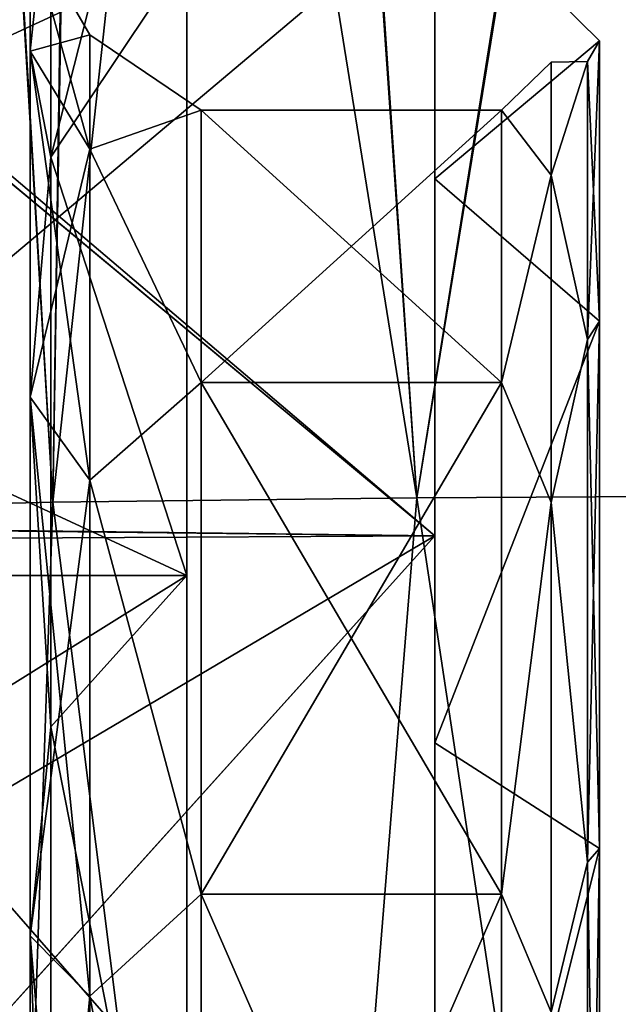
# Model space of a CAD drawing. Header units: millimetres. Extents: x -36 to 82, y -89 to 17.
# Tile 62 of 79: x -14.37 to -11.95, y 5.5 to 9.48. Entities that reach past the tile are written whole.
import ezdxf

# ---------------------------------------------------------------- set-up
doc = ezdxf.new("R2010")
doc.units = ezdxf.units.MM
doc.header["$LTSCALE"] = 65.185185
for name, color, linetype in [('129', 7, 'CONTINUOUS'), ('130', 7, 'CONTINUOUS'), ('131', 7, 'CONTINUOUS'), ('132', 7, 'CONTINUOUS'), ('135', 7, 'CONTINUOUS'), ('136', 7, 'CONTINUOUS'), ('150', 7, 'CONTINUOUS'), ('151', 7, 'CONTINUOUS'), ('152', 7, 'CONTINUOUS'), ('153', 7, 'CONTINUOUS'), ('156', 7, 'CONTINUOUS'), ('157', 7, 'CONTINUOUS'), ('25', 7, 'CONTINUOUS'), ('26', 7, 'CONTINUOUS'), ('28', 7, 'CONTINUOUS'), ('29', 7, 'CONTINUOUS'), ('39', 7, 'CONTINUOUS'), ('41', 7, 'CONTINUOUS'), ('65', 7, 'CONTINUOUS'), ('67', 7, 'CONTINUOUS')]:
    doc.layers.add(name, color=color, linetype=linetype)

msp = doc.modelspace()

# ---------------------------------------------------------------- linework, layer by layer
at = {"layer": '129', "color": 7, "linetype": 'CONTINUOUS', "true_color": 0xe6e6e6}
for points in [[(-13.636, 9.1095, 78.1062), (-13.636, 8.0107, 81.125), (-12.4247, 8.0108, 81.1248), (-13.636, 9.1095, 78.1062)], [(-13.636, 9.1095, 74.8938), (-13.636, 9.1095, 78.1062), (-12.4247, 9.1095, 78.1061), (-13.636, 9.1095, 74.8938)], [(-12.4247, 9.1095, 78.1061), (-13.636, 9.1095, 78.1062), (-12.4247, 8.0108, 81.1248), (-12.4247, 9.1095, 78.1061)], [(-13.636, 8.0107, 71.875), (-13.636, 9.1095, 74.8938), (-12.4247, 9.1094, 74.8936), (-13.636, 8.0107, 71.875)], [(-12.4247, 9.1094, 74.8936), (-13.636, 9.1095, 74.8938), (-12.4247, 9.1095, 78.1061), (-12.4247, 9.1094, 74.8936)], [(-12.4247, 8.0107, 71.8749), (-13.636, 8.0107, 71.875), (-12.4247, 9.1094, 74.8936), (-12.4247, 8.0107, 71.8749)], [(-12.4247, 8.0108, 81.1248), (-13.636, 8.0107, 81.125), (-12.4247, 5.946, 83.5858), (-12.4247, 8.0108, 81.1248)], [(-13.636, 8.0107, 81.125), (-13.636, 5.9458, 83.5859), (-12.4247, 5.946, 83.5858), (-13.636, 8.0107, 81.125)], [(-13.636, 5.9458, 69.4141), (-13.636, 8.0107, 71.875), (-12.4247, 8.0107, 71.8749), (-13.636, 5.9458, 69.4141)], [(-12.4247, 5.9457, 69.414), (-13.636, 5.9458, 69.4141), (-12.4247, 8.0107, 71.8749), (-12.4247, 5.9457, 69.414)], [(-12.4247, 5.946, 83.5858), (-13.636, 5.9458, 83.5859), (-12.4247, 3.1639, 85.1921), (-12.4247, 5.946, 83.5858)], [(-13.636, 5.9458, 83.5859), (-13.636, 3.1637, 85.1922), (-12.4247, 3.1639, 85.1921), (-13.636, 5.9458, 83.5859)], [(-13.636, 3.1637, 67.8078), (-13.636, 5.9458, 69.4141), (-12.4247, 5.9457, 69.414), (-13.636, 3.1637, 67.8078)], [(-12.4247, 3.1637, 67.8078), (-13.636, 3.1637, 67.8078), (-12.4247, 5.9457, 69.414), (-12.4247, 3.1637, 67.8078)]]:
    msp.add_3dface(points, dxfattribs=at)
at = {"layer": '130', "color": 7, "linetype": 'CONTINUOUS', "true_color": 0xe6e6e6}
for points in [[(-12.4247, 9.1094, 74.8936), (-12.4247, 9.1095, 78.1061), (-12.2247, 9.3036, 76.5), (-12.4247, 9.1094, 74.8936)], [(-12.2247, 8.8482, 73.625), (-12.4247, 9.1094, 74.8936), (-12.2247, 9.3036, 76.5), (-12.2247, 8.8482, 73.625)], [(-12.2247, 9.3036, 76.5), (-12.4247, 9.1095, 78.1061), (-12.2247, 8.8482, 79.375), (-12.2247, 9.3036, 76.5)], [(-12.2247, 9.3036, 76.5), (-12.2247, 8.8482, 79.375), (-12.0783, 9.3065, 78.1408), (-12.2247, 9.3036, 76.5)], [(-12.0783, 9.3064, 74.8589), (-12.2247, 9.3036, 76.5), (-12.0783, 9.3065, 78.1408), (-12.0783, 9.3064, 74.8589)], [(-12.0783, 9.3065, 78.1408), (-12.2247, 8.8482, 79.375), (-12.0783, 8.184, 81.2248), (-12.0783, 9.3065, 78.1408)], [(-12.2247, 8.8482, 73.625), (-12.2247, 9.3036, 76.5), (-12.0783, 9.3064, 74.8589), (-12.2247, 8.8482, 73.625)], [(-12.0783, 8.1839, 71.7749), (-12.2247, 8.8482, 73.625), (-12.0783, 9.3064, 74.8589), (-12.0783, 8.1839, 71.7749)], [(-12.4247, 9.1095, 78.1061), (-12.4247, 8.0108, 81.1248), (-12.2247, 8.8482, 79.375), (-12.4247, 9.1095, 78.1061)], [(-12.4247, 8.0107, 71.8749), (-12.4247, 9.1094, 74.8936), (-12.2247, 8.8482, 73.625), (-12.4247, 8.0107, 71.8749)], [(-12.2247, 7.5268, 71.0315), (-12.4247, 8.0107, 71.8749), (-12.2247, 8.8482, 73.625), (-12.2247, 7.5268, 71.0315)], [(-12.2247, 8.8482, 79.375), (-12.4247, 8.0108, 81.1248), (-12.2247, 7.5268, 81.9685), (-12.2247, 8.8482, 79.375)], [(-12.2247, 7.5268, 71.0315), (-12.2247, 8.8482, 73.625), (-12.0783, 8.1839, 71.7749), (-12.2247, 7.5268, 71.0315)], [(-12.2247, 8.8482, 79.375), (-12.2247, 7.5268, 81.9685), (-12.0783, 8.184, 81.2248), (-12.2247, 8.8482, 79.375)], [(-12.0783, 8.184, 81.2248), (-12.2247, 7.5268, 81.9685), (-12.0783, 6.0745, 83.739), (-12.0783, 8.184, 81.2248)], [(-12.0783, 6.0743, 69.2608), (-12.2247, 7.5268, 71.0315), (-12.0783, 8.1839, 71.7749), (-12.0783, 6.0743, 69.2608)], [(-12.4247, 8.0108, 81.1248), (-12.4247, 5.946, 83.5858), (-12.2247, 7.5268, 81.9685), (-12.4247, 8.0108, 81.1248)], [(-12.4247, 5.9457, 69.414), (-12.4247, 8.0107, 71.8749), (-12.2247, 7.5268, 71.0315), (-12.4247, 5.9457, 69.414)], [(-12.2247, 5.4685, 68.9732), (-12.4247, 5.9457, 69.414), (-12.2247, 7.5268, 71.0315), (-12.2247, 5.4685, 68.9732)], [(-12.2247, 7.5268, 81.9685), (-12.4247, 5.946, 83.5858), (-12.2247, 5.4685, 84.0268), (-12.2247, 7.5268, 81.9685)], [(-12.2247, 5.4685, 68.9732), (-12.2247, 7.5268, 71.0315), (-12.0783, 6.0743, 69.2608), (-12.2247, 5.4685, 68.9732)], [(-12.2247, 7.5268, 81.9685), (-12.2247, 5.4685, 84.0268), (-12.0783, 6.0745, 83.739), (-12.2247, 7.5268, 81.9685)], [(-12.0783, 6.0745, 83.739), (-12.2247, 5.4685, 84.0268), (-12.0783, 3.2323, 85.38), (-12.0783, 6.0745, 83.739)], [(-12.0783, 3.2321, 67.6199), (-12.2247, 5.4685, 68.9732), (-12.0783, 6.0743, 69.2608), (-12.0783, 3.2321, 67.6199)], [(-12.4247, 5.946, 83.5858), (-12.4247, 3.1639, 85.1921), (-12.2247, 5.4685, 84.0268), (-12.4247, 5.946, 83.5858)], [(-12.4247, 3.1637, 67.8078), (-12.4247, 5.9457, 69.414), (-12.2247, 5.4685, 68.9732), (-12.4247, 3.1637, 67.8078)]]:
    msp.add_3dface(points, dxfattribs=at)
at = {"layer": '131', "color": 7, "linetype": 'CONTINUOUS', "true_color": 0xe6e6e6}
for points in [[(-12.029, 8.2578, 81.2676), (-12.029, 9.3904, 78.1558), (-12.0783, 8.184, 81.2248), (-12.029, 8.2578, 81.2676)], [(-12.029, 9.3904, 78.1558), (-12.029, 9.3904, 74.8442), (-12.0783, 9.3065, 78.1408), (-12.029, 9.3904, 78.1558)], [(-12.029, 9.3904, 78.1558), (-12.0783, 9.3065, 78.1408), (-12.0783, 8.184, 81.2248), (-12.029, 9.3904, 78.1558)], [(-12.029, 9.3904, 74.8442), (-12.029, 8.2578, 71.7324), (-12.0783, 9.3064, 74.8589), (-12.029, 9.3904, 74.8442)], [(-12.029, 9.3904, 74.8442), (-12.0783, 9.3064, 74.8589), (-12.0783, 9.3065, 78.1408), (-12.029, 9.3904, 74.8442)], [(-12.029, 8.2578, 71.7324), (-12.0783, 8.1839, 71.7749), (-12.0783, 9.3064, 74.8589), (-12.029, 8.2578, 71.7324)], [(-12.029, 6.1292, 83.8045), (-12.029, 8.2578, 81.2676), (-12.0783, 6.0745, 83.739), (-12.029, 6.1292, 83.8045)], [(-12.029, 8.2578, 81.2676), (-12.0783, 8.184, 81.2248), (-12.0783, 6.0745, 83.739), (-12.029, 8.2578, 81.2676)], [(-12.029, 8.2578, 71.7324), (-12.029, 6.1292, 69.1955), (-12.0783, 8.1839, 71.7749), (-12.029, 8.2578, 71.7324)], [(-12.029, 6.1292, 69.1955), (-12.0783, 6.0743, 69.2608), (-12.0783, 8.1839, 71.7749), (-12.029, 6.1292, 69.1955)], [(-12.029, 3.2613, 85.4602), (-12.029, 6.1292, 83.8045), (-12.0783, 3.2323, 85.38), (-12.029, 3.2613, 85.4602)], [(-12.029, 6.1292, 83.8045), (-12.0783, 6.0745, 83.739), (-12.0783, 3.2323, 85.38), (-12.029, 6.1292, 83.8045)], [(-12.029, 6.1292, 69.1955), (-12.029, 3.2613, 67.5398), (-12.0783, 6.0743, 69.2608), (-12.029, 6.1292, 69.1955)], [(-12.029, 3.2613, 67.5398), (-12.0783, 3.2321, 67.6199), (-12.0783, 6.0743, 69.2608), (-12.029, 3.2613, 67.5398)]]:
    msp.add_3dface(points, dxfattribs=at)
at = {"layer": '132', "color": 7, "linetype": 'CONTINUOUS', "true_color": 0xe6e6e6}
for points in [[(-14.3255, 9.3479, 79.5373), (-14.3255, 9.8289, 76.5), (-14.2422, 10.1435, 78.2886), (-14.3255, 9.3479, 79.5373)], [(-14.2422, 8.9201, 81.65), (-14.3255, 9.3479, 79.5373), (-14.2422, 10.1435, 78.2886), (-14.2422, 8.9201, 81.65)], [(-14.3255, 9.8289, 76.5), (-14.3255, 9.3479, 73.4627), (-14.2422, 10.1435, 74.7114), (-14.3255, 9.8289, 76.5)], [(-14.2422, 10.1435, 74.7114), (-14.3255, 9.3479, 73.4627), (-14.2422, 8.9201, 71.35), (-14.2422, 10.1435, 74.7114)], [(-14.086, 9.4138, 76.5), (-14.086, 8.953, 73.591), (-14.3255, 9.8289, 76.5), (-14.086, 9.4138, 76.5)], [(-14.3255, 9.3479, 79.5373), (-14.086, 9.4138, 76.5), (-14.3255, 9.8289, 76.5), (-14.3255, 9.3479, 79.5373)], [(-14.3255, 9.8289, 76.5), (-14.086, 8.953, 73.591), (-14.3255, 9.3479, 73.4627), (-14.3255, 9.8289, 76.5)], [(-14.086, 8.953, 79.409), (-14.086, 9.4138, 76.5), (-14.3255, 9.3479, 79.5373), (-14.086, 8.953, 79.409)], [(-13.636, 9.1095, 78.1062), (-13.636, 9.1095, 74.8938), (-14.086, 9.4138, 76.5), (-13.636, 9.1095, 78.1062)], [(-14.086, 8.953, 79.409), (-13.636, 9.1095, 78.1062), (-14.086, 9.4138, 76.5), (-14.086, 8.953, 79.409)], [(-14.086, 9.4138, 76.5), (-13.636, 9.1095, 74.8938), (-14.086, 8.953, 73.591), (-14.086, 9.4138, 76.5)], [(-14.3255, 7.9518, 82.2773), (-14.086, 8.953, 79.409), (-14.3255, 9.3479, 79.5373), (-14.3255, 7.9518, 82.2773)], [(-14.086, 8.953, 73.591), (-14.086, 7.6159, 70.9667), (-14.3255, 9.3479, 73.4627), (-14.086, 8.953, 73.591)], [(-14.3255, 9.3479, 73.4627), (-14.086, 7.6159, 70.9667), (-14.3255, 7.9518, 70.7227), (-14.3255, 9.3479, 73.4627)], [(-14.3255, 7.9518, 82.2773), (-14.3255, 9.3479, 79.5373), (-14.2422, 8.9201, 81.65), (-14.3255, 7.9518, 82.2773)], [(-14.3255, 9.3479, 73.4627), (-14.3255, 7.9518, 70.7227), (-14.2422, 8.9201, 71.35), (-14.3255, 9.3479, 73.4627)], [(-13.636, 8.0107, 81.125), (-13.636, 9.1095, 78.1062), (-14.086, 8.953, 79.409), (-13.636, 8.0107, 81.125)], [(-13.636, 9.1095, 74.8938), (-13.636, 8.0107, 71.875), (-14.086, 8.953, 73.591), (-13.636, 9.1095, 74.8938)], [(-14.086, 7.6159, 82.0333), (-14.086, 8.953, 79.409), (-14.3255, 7.9518, 82.2773), (-14.086, 7.6159, 82.0333)], [(-14.086, 7.6159, 82.0333), (-13.636, 8.0107, 81.125), (-14.086, 8.953, 79.409), (-14.086, 7.6159, 82.0333)], [(-14.086, 8.953, 73.591), (-13.636, 8.0107, 71.875), (-14.086, 7.6159, 70.9667), (-14.086, 8.953, 73.591)], [(-14.2422, 6.6207, 84.3903), (-14.3255, 7.9518, 82.2773), (-14.2422, 8.9201, 81.65), (-14.2422, 6.6207, 84.3903)], [(-14.2422, 8.9201, 71.35), (-14.3255, 7.9518, 70.7227), (-14.2422, 6.6207, 68.6097), (-14.2422, 8.9201, 71.35)], [(-13.636, 5.9458, 83.5859), (-13.636, 8.0107, 81.125), (-14.086, 7.6159, 82.0333), (-13.636, 5.9458, 83.5859)], [(-13.636, 8.0107, 71.875), (-13.636, 5.9458, 69.4141), (-14.086, 7.6159, 70.9667), (-13.636, 8.0107, 71.875)], [(-14.3255, 5.7773, 84.4518), (-14.086, 7.6159, 82.0333), (-14.3255, 7.9518, 82.2773), (-14.3255, 5.7773, 84.4518)], [(-14.086, 7.6159, 70.9667), (-14.086, 5.5333, 68.8841), (-14.3255, 7.9518, 70.7227), (-14.086, 7.6159, 70.9667)], [(-14.3255, 7.9518, 70.7227), (-14.086, 5.5333, 68.8841), (-14.3255, 5.7773, 68.5482), (-14.3255, 7.9518, 70.7227)], [(-14.3255, 5.7773, 84.4518), (-14.3255, 7.9518, 82.2773), (-14.2422, 6.6207, 84.3903), (-14.3255, 5.7773, 84.4518)], [(-14.3255, 7.9518, 70.7227), (-14.3255, 5.7773, 68.5482), (-14.2422, 6.6207, 68.6097), (-14.3255, 7.9518, 70.7227)], [(-14.086, 5.5333, 84.1159), (-14.086, 7.6159, 82.0333), (-14.3255, 5.7773, 84.4518), (-14.086, 5.5333, 84.1159)], [(-14.086, 5.5333, 84.1159), (-13.636, 5.9458, 83.5859), (-14.086, 7.6159, 82.0333), (-14.086, 5.5333, 84.1159)], [(-14.086, 7.6159, 70.9667), (-13.636, 5.9458, 69.4141), (-14.086, 5.5333, 68.8841), (-14.086, 7.6159, 70.9667)], [(-14.2422, 3.5228, 86.1788), (-14.3255, 5.7773, 84.4518), (-14.2422, 6.6207, 84.3903), (-14.2422, 3.5228, 86.1788)], [(-14.2422, 6.6207, 68.6097), (-14.3255, 5.7773, 68.5482), (-14.2422, 3.5228, 66.8212), (-14.2422, 6.6207, 68.6097)], [(-13.636, 3.1637, 85.1922), (-13.636, 5.9458, 83.5859), (-14.086, 5.5333, 84.1159), (-13.636, 3.1637, 85.1922)], [(-13.636, 5.9458, 69.4141), (-13.636, 3.1637, 67.8078), (-14.086, 5.5333, 68.8841), (-13.636, 5.9458, 69.4141)], [(-14.3255, 3.0373, 85.8479), (-14.086, 5.5333, 84.1159), (-14.3255, 5.7773, 84.4518), (-14.3255, 3.0373, 85.8479)], [(-14.086, 5.5333, 68.8841), (-14.086, 2.909, 67.547), (-14.3255, 5.7773, 68.5482), (-14.086, 5.5333, 68.8841)], [(-14.3255, 5.7773, 68.5482), (-14.086, 2.909, 67.547), (-14.3255, 3.0373, 67.1521), (-14.3255, 5.7773, 68.5482)], [(-14.3255, 3.0373, 85.8479), (-14.3255, 5.7773, 84.4518), (-14.2422, 3.5228, 86.1788), (-14.3255, 3.0373, 85.8479)], [(-14.3255, 5.7773, 68.5482), (-14.3255, 3.0373, 67.1521), (-14.2422, 3.5228, 66.8212), (-14.3255, 5.7773, 68.5482)], [(-14.086, 2.909, 85.453), (-14.086, 5.5333, 84.1159), (-14.3255, 3.0373, 85.8479), (-14.086, 2.909, 85.453)], [(-14.086, 2.909, 85.453), (-13.636, 3.1637, 85.1922), (-14.086, 5.5333, 84.1159), (-14.086, 2.909, 85.453)], [(-14.086, 5.5333, 68.8841), (-13.636, 3.1637, 67.8078), (-14.086, 2.909, 67.547), (-14.086, 5.5333, 68.8841)]]:
    msp.add_3dface(points, dxfattribs=at)
at = {"layer": '135', "color": 7, "linetype": 'CONTINUOUS', "true_color": 0xe6e6e6}
for points in [[(-14.2422, 10.1435, 74.7114), (-14.2422, 8.9201, 71.35), (-13.6937, 11.0791, 74.5465), (-14.2422, 10.1435, 74.7114)], [(-13.6937, 11.0791, 74.5465), (-14.2422, 8.9201, 71.35), (-13.6937, 9.743, 70.8753), (-13.6937, 11.0791, 74.5465)], [(-14.2422, 8.9201, 81.65), (-14.2422, 10.1435, 78.2886), (-13.6937, 9.743, 82.1247), (-14.2422, 8.9201, 81.65)], [(-13.6937, 7.2316, 85.1178), (-14.2422, 8.9201, 81.65), (-13.6937, 9.743, 82.1247), (-13.6937, 7.2316, 85.1178)], [(-13.6937, 9.743, 70.8753), (-14.2422, 8.9201, 71.35), (-13.6937, 7.2316, 67.8822), (-13.6937, 9.743, 70.8753)], [(-14.2422, 6.6207, 84.3903), (-14.2422, 8.9201, 81.65), (-13.6937, 7.2316, 85.1178), (-14.2422, 6.6207, 84.3903)], [(-14.2422, 8.9201, 71.35), (-14.2422, 6.6207, 68.6097), (-13.6937, 7.2316, 67.8822), (-14.2422, 8.9201, 71.35)], [(-13.6937, 3.848, 87.0715), (-14.2422, 6.6207, 84.3903), (-13.6937, 7.2316, 85.1178), (-13.6937, 3.848, 87.0715)], [(-13.6937, 7.2316, 67.8822), (-14.2422, 6.6207, 68.6097), (-13.6937, 3.848, 65.9285), (-13.6937, 7.2316, 67.8822)], [(-14.2422, 3.5228, 86.1788), (-14.2422, 6.6207, 84.3903), (-13.6937, 3.848, 87.0715), (-14.2422, 3.5228, 86.1788)], [(-14.2422, 6.6207, 68.6097), (-14.2422, 3.5228, 66.8212), (-13.6937, 3.848, 65.9285), (-14.2422, 6.6207, 68.6097)]]:
    msp.add_3dface(points, dxfattribs=at)
at = {"layer": '136', "color": 7, "linetype": 'CONTINUOUS', "true_color": 0xe6e6e6}
for points in [[(-13.6937, 7.2316, 85.1178), (-13.6937, 9.743, 82.1247), (-19.1164, 7.2316, 85.1178), (-13.6937, 7.2316, 85.1178)], [(-19.1164, 7.2316, 85.1178), (-13.6937, 9.743, 82.1247), (-19.1164, 9.743, 82.1247), (-19.1164, 7.2316, 85.1178)], [(-13.6937, 9.743, 70.8753), (-13.6937, 7.2316, 67.8822), (-19.1164, 9.743, 70.8753), (-13.6937, 9.743, 70.8753)], [(-19.1164, 9.743, 70.8753), (-13.6937, 7.2316, 67.8822), (-19.1164, 7.2316, 67.8822), (-19.1164, 9.743, 70.8753)], [(-13.6937, 3.848, 87.0715), (-13.6937, 7.2316, 85.1178), (-19.1164, 3.848, 87.0715), (-13.6937, 3.848, 87.0715)], [(-19.1164, 3.848, 87.0715), (-13.6937, 7.2316, 85.1178), (-19.1164, 7.2316, 85.1178), (-19.1164, 3.848, 87.0715)], [(-13.6937, 7.2316, 67.8822), (-13.6937, 3.848, 65.9285), (-19.1164, 7.2316, 67.8822), (-13.6937, 7.2316, 67.8822)], [(-19.1164, 7.2316, 67.8822), (-13.6937, 3.848, 65.9285), (-19.1164, 3.848, 65.9285), (-19.1164, 7.2316, 67.8822)]]:
    msp.add_3dface(points, dxfattribs=at)
at = {"layer": '150', "color": 7, "linetype": 'CONTINUOUS', "true_color": 0xe6e6e6}
for points in [[(-13.636, 9.1095, -74.8938), (-13.636, 8.0107, -71.875), (-12.4247, 8.0108, -71.8752), (-13.636, 9.1095, -74.8938)], [(-13.636, 9.1095, -78.1062), (-13.636, 9.1095, -74.8938), (-12.4247, 9.1095, -74.8939), (-13.636, 9.1095, -78.1062)], [(-12.4247, 9.1095, -74.8939), (-13.636, 9.1095, -74.8938), (-12.4247, 8.0108, -71.8752), (-12.4247, 9.1095, -74.8939)], [(-13.636, 8.0107, -81.125), (-13.636, 9.1095, -78.1062), (-12.4247, 9.1094, -78.1064), (-13.636, 8.0107, -81.125)], [(-12.4247, 9.1094, -78.1064), (-13.636, 9.1095, -78.1062), (-12.4247, 9.1095, -74.8939), (-12.4247, 9.1094, -78.1064)], [(-12.4247, 8.0107, -81.1251), (-13.636, 8.0107, -81.125), (-12.4247, 9.1094, -78.1064), (-12.4247, 8.0107, -81.1251)], [(-12.4247, 8.0108, -71.8752), (-13.636, 8.0107, -71.875), (-12.4247, 5.946, -69.4142), (-12.4247, 8.0108, -71.8752)], [(-13.636, 8.0107, -71.875), (-13.636, 5.9458, -69.4141), (-12.4247, 5.946, -69.4142), (-13.636, 8.0107, -71.875)], [(-13.636, 5.9458, -83.5859), (-13.636, 8.0107, -81.125), (-12.4247, 8.0107, -81.1251), (-13.636, 5.9458, -83.5859)], [(-12.4247, 5.9457, -83.586), (-13.636, 5.9458, -83.5859), (-12.4247, 8.0107, -81.1251), (-12.4247, 5.9457, -83.586)], [(-12.4247, 5.946, -69.4142), (-13.636, 5.9458, -69.4141), (-12.4247, 3.1639, -67.8079), (-12.4247, 5.946, -69.4142)], [(-13.636, 5.9458, -69.4141), (-13.636, 3.1637, -67.8078), (-12.4247, 3.1639, -67.8079), (-13.636, 5.9458, -69.4141)], [(-13.636, 3.1637, -85.1922), (-13.636, 5.9458, -83.5859), (-12.4247, 5.9457, -83.586), (-13.636, 3.1637, -85.1922)], [(-12.4247, 3.1637, -85.1922), (-13.636, 3.1637, -85.1922), (-12.4247, 5.9457, -83.586), (-12.4247, 3.1637, -85.1922)]]:
    msp.add_3dface(points, dxfattribs=at)
at = {"layer": '151', "color": 7, "linetype": 'CONTINUOUS', "true_color": 0xe6e6e6}
for points in [[(-12.4247, 9.1094, -78.1064), (-12.4247, 9.1095, -74.8939), (-12.2247, 9.3036, -76.5), (-12.4247, 9.1094, -78.1064)], [(-12.2247, 8.8482, -79.375), (-12.4247, 9.1094, -78.1064), (-12.2247, 9.3036, -76.5), (-12.2247, 8.8482, -79.375)], [(-12.2247, 9.3036, -76.5), (-12.4247, 9.1095, -74.8939), (-12.2247, 8.8482, -73.625), (-12.2247, 9.3036, -76.5)], [(-12.2247, 9.3036, -76.5), (-12.2247, 8.8482, -73.625), (-12.0783, 9.3065, -74.8592), (-12.2247, 9.3036, -76.5)], [(-12.0783, 9.3064, -78.1411), (-12.2247, 9.3036, -76.5), (-12.0783, 9.3065, -74.8592), (-12.0783, 9.3064, -78.1411)], [(-12.0783, 9.3065, -74.8592), (-12.2247, 8.8482, -73.625), (-12.0783, 8.184, -71.7752), (-12.0783, 9.3065, -74.8592)], [(-12.2247, 8.8482, -79.375), (-12.2247, 9.3036, -76.5), (-12.0783, 9.3064, -78.1411), (-12.2247, 8.8482, -79.375)], [(-12.0783, 8.1839, -81.2251), (-12.2247, 8.8482, -79.375), (-12.0783, 9.3064, -78.1411), (-12.0783, 8.1839, -81.2251)], [(-12.4247, 9.1095, -74.8939), (-12.4247, 8.0108, -71.8752), (-12.2247, 8.8482, -73.625), (-12.4247, 9.1095, -74.8939)], [(-12.4247, 8.0107, -81.1251), (-12.4247, 9.1094, -78.1064), (-12.2247, 8.8482, -79.375), (-12.4247, 8.0107, -81.1251)], [(-12.2247, 7.5268, -81.9685), (-12.4247, 8.0107, -81.1251), (-12.2247, 8.8482, -79.375), (-12.2247, 7.5268, -81.9685)], [(-12.2247, 8.8482, -73.625), (-12.4247, 8.0108, -71.8752), (-12.2247, 7.5268, -71.0315), (-12.2247, 8.8482, -73.625)], [(-12.2247, 7.5268, -81.9685), (-12.2247, 8.8482, -79.375), (-12.0783, 8.1839, -81.2251), (-12.2247, 7.5268, -81.9685)], [(-12.2247, 8.8482, -73.625), (-12.2247, 7.5268, -71.0315), (-12.0783, 8.184, -71.7752), (-12.2247, 8.8482, -73.625)], [(-12.0783, 8.184, -71.7752), (-12.2247, 7.5268, -71.0315), (-12.0783, 6.0745, -69.261), (-12.0783, 8.184, -71.7752)], [(-12.0783, 6.0743, -83.7392), (-12.2247, 7.5268, -81.9685), (-12.0783, 8.1839, -81.2251), (-12.0783, 6.0743, -83.7392)], [(-12.4247, 8.0108, -71.8752), (-12.4247, 5.946, -69.4142), (-12.2247, 7.5268, -71.0315), (-12.4247, 8.0108, -71.8752)], [(-12.4247, 5.9457, -83.586), (-12.4247, 8.0107, -81.1251), (-12.2247, 7.5268, -81.9685), (-12.4247, 5.9457, -83.586)], [(-12.2247, 5.4685, -84.0268), (-12.4247, 5.9457, -83.586), (-12.2247, 7.5268, -81.9685), (-12.2247, 5.4685, -84.0268)], [(-12.2247, 7.5268, -71.0315), (-12.4247, 5.946, -69.4142), (-12.2247, 5.4685, -68.9732), (-12.2247, 7.5268, -71.0315)], [(-12.2247, 5.4685, -84.0268), (-12.2247, 7.5268, -81.9685), (-12.0783, 6.0743, -83.7392), (-12.2247, 5.4685, -84.0268)], [(-12.2247, 7.5268, -71.0315), (-12.2247, 5.4685, -68.9732), (-12.0783, 6.0745, -69.261), (-12.2247, 7.5268, -71.0315)], [(-12.0783, 6.0745, -69.261), (-12.2247, 5.4685, -68.9732), (-12.0783, 3.2323, -67.62), (-12.0783, 6.0745, -69.261)], [(-12.0783, 3.2321, -85.3801), (-12.2247, 5.4685, -84.0268), (-12.0783, 6.0743, -83.7392), (-12.0783, 3.2321, -85.3801)], [(-12.4247, 5.946, -69.4142), (-12.4247, 3.1639, -67.8079), (-12.2247, 5.4685, -68.9732), (-12.4247, 5.946, -69.4142)], [(-12.4247, 3.1637, -85.1922), (-12.4247, 5.9457, -83.586), (-12.2247, 5.4685, -84.0268), (-12.4247, 3.1637, -85.1922)]]:
    msp.add_3dface(points, dxfattribs=at)
at = {"layer": '152', "color": 7, "linetype": 'CONTINUOUS', "true_color": 0xe6e6e6}
for points in [[(-12.029, 8.2578, -71.7324), (-12.029, 9.3904, -74.8442), (-12.0783, 8.184, -71.7752), (-12.029, 8.2578, -71.7324)], [(-12.029, 9.3904, -74.8442), (-12.029, 9.3904, -78.1558), (-12.0783, 9.3065, -74.8592), (-12.029, 9.3904, -74.8442)], [(-12.029, 9.3904, -74.8442), (-12.0783, 9.3065, -74.8592), (-12.0783, 8.184, -71.7752), (-12.029, 9.3904, -74.8442)], [(-12.029, 9.3904, -78.1558), (-12.029, 8.2578, -81.2676), (-12.0783, 9.3064, -78.1411), (-12.029, 9.3904, -78.1558)], [(-12.029, 9.3904, -78.1558), (-12.0783, 9.3064, -78.1411), (-12.0783, 9.3065, -74.8592), (-12.029, 9.3904, -78.1558)], [(-12.029, 8.2578, -81.2676), (-12.0783, 8.1839, -81.2251), (-12.0783, 9.3064, -78.1411), (-12.029, 8.2578, -81.2676)], [(-12.029, 6.1292, -69.1955), (-12.029, 8.2578, -71.7324), (-12.0783, 6.0745, -69.261), (-12.029, 6.1292, -69.1955)], [(-12.029, 8.2578, -71.7324), (-12.0783, 8.184, -71.7752), (-12.0783, 6.0745, -69.261), (-12.029, 8.2578, -71.7324)], [(-12.029, 8.2578, -81.2676), (-12.029, 6.1292, -83.8045), (-12.0783, 8.1839, -81.2251), (-12.029, 8.2578, -81.2676)], [(-12.029, 6.1292, -83.8045), (-12.0783, 6.0743, -83.7392), (-12.0783, 8.1839, -81.2251), (-12.029, 6.1292, -83.8045)], [(-12.029, 3.2613, -67.5398), (-12.029, 6.1292, -69.1955), (-12.0783, 3.2323, -67.62), (-12.029, 3.2613, -67.5398)], [(-12.029, 6.1292, -69.1955), (-12.0783, 6.0745, -69.261), (-12.0783, 3.2323, -67.62), (-12.029, 6.1292, -69.1955)], [(-12.029, 6.1292, -83.8045), (-12.029, 3.2613, -85.4602), (-12.0783, 6.0743, -83.7392), (-12.029, 6.1292, -83.8045)], [(-12.029, 3.2613, -85.4602), (-12.0783, 3.2321, -85.3801), (-12.0783, 6.0743, -83.7392), (-12.029, 3.2613, -85.4602)]]:
    msp.add_3dface(points, dxfattribs=at)
at = {"layer": '153', "color": 7, "linetype": 'CONTINUOUS', "true_color": 0xe6e6e6}
for points in [[(-14.3255, 9.3479, -73.4627), (-14.3255, 9.8289, -76.5), (-14.2422, 10.1435, -74.7114), (-14.3255, 9.3479, -73.4627)], [(-14.2422, 8.9201, -71.35), (-14.3255, 9.3479, -73.4627), (-14.2422, 10.1435, -74.7114), (-14.2422, 8.9201, -71.35)], [(-14.3255, 9.8289, -76.5), (-14.3255, 9.3479, -79.5373), (-14.2422, 10.1435, -78.2886), (-14.3255, 9.8289, -76.5)], [(-14.2422, 10.1435, -78.2886), (-14.3255, 9.3479, -79.5373), (-14.2422, 8.9201, -81.65), (-14.2422, 10.1435, -78.2886)], [(-14.086, 9.4138, -76.5), (-14.086, 8.953, -79.409), (-14.3255, 9.8289, -76.5), (-14.086, 9.4138, -76.5)], [(-14.3255, 9.3479, -73.4627), (-14.086, 9.4138, -76.5), (-14.3255, 9.8289, -76.5), (-14.3255, 9.3479, -73.4627)], [(-14.3255, 9.8289, -76.5), (-14.086, 8.953, -79.409), (-14.3255, 9.3479, -79.5373), (-14.3255, 9.8289, -76.5)], [(-14.086, 8.953, -73.591), (-14.086, 9.4138, -76.5), (-14.3255, 9.3479, -73.4627), (-14.086, 8.953, -73.591)], [(-13.636, 9.1095, -74.8938), (-13.636, 9.1095, -78.1062), (-14.086, 9.4138, -76.5), (-13.636, 9.1095, -74.8938)], [(-14.086, 8.953, -73.591), (-13.636, 9.1095, -74.8938), (-14.086, 9.4138, -76.5), (-14.086, 8.953, -73.591)], [(-14.086, 9.4138, -76.5), (-13.636, 9.1095, -78.1062), (-14.086, 8.953, -79.409), (-14.086, 9.4138, -76.5)], [(-14.3255, 7.9518, -70.7227), (-14.086, 8.953, -73.591), (-14.3255, 9.3479, -73.4627), (-14.3255, 7.9518, -70.7227)], [(-14.086, 8.953, -79.409), (-14.086, 7.6159, -82.0333), (-14.3255, 9.3479, -79.5373), (-14.086, 8.953, -79.409)], [(-14.3255, 9.3479, -79.5373), (-14.086, 7.6159, -82.0333), (-14.3255, 7.9518, -82.2773), (-14.3255, 9.3479, -79.5373)], [(-14.3255, 7.9518, -70.7227), (-14.3255, 9.3479, -73.4627), (-14.2422, 8.9201, -71.35), (-14.3255, 7.9518, -70.7227)], [(-14.3255, 9.3479, -79.5373), (-14.3255, 7.9518, -82.2773), (-14.2422, 8.9201, -81.65), (-14.3255, 9.3479, -79.5373)], [(-13.636, 8.0107, -71.875), (-13.636, 9.1095, -74.8938), (-14.086, 8.953, -73.591), (-13.636, 8.0107, -71.875)], [(-13.636, 9.1095, -78.1062), (-13.636, 8.0107, -81.125), (-14.086, 8.953, -79.409), (-13.636, 9.1095, -78.1062)], [(-14.086, 7.6159, -70.9667), (-14.086, 8.953, -73.591), (-14.3255, 7.9518, -70.7227), (-14.086, 7.6159, -70.9667)], [(-14.086, 7.6159, -70.9667), (-13.636, 8.0107, -71.875), (-14.086, 8.953, -73.591), (-14.086, 7.6159, -70.9667)], [(-14.086, 8.953, -79.409), (-13.636, 8.0107, -81.125), (-14.086, 7.6159, -82.0333), (-14.086, 8.953, -79.409)], [(-14.2422, 6.6207, -68.6097), (-14.3255, 7.9518, -70.7227), (-14.2422, 8.9201, -71.35), (-14.2422, 6.6207, -68.6097)], [(-14.2422, 8.9201, -81.65), (-14.3255, 7.9518, -82.2773), (-14.2422, 6.6207, -84.3903), (-14.2422, 8.9201, -81.65)], [(-13.636, 5.9458, -69.4141), (-13.636, 8.0107, -71.875), (-14.086, 7.6159, -70.9667), (-13.636, 5.9458, -69.4141)], [(-13.636, 8.0107, -81.125), (-13.636, 5.9458, -83.5859), (-14.086, 7.6159, -82.0333), (-13.636, 8.0107, -81.125)], [(-14.3255, 5.7773, -68.5482), (-14.086, 7.6159, -70.9667), (-14.3255, 7.9518, -70.7227), (-14.3255, 5.7773, -68.5482)], [(-14.086, 7.6159, -82.0333), (-14.086, 5.5333, -84.1159), (-14.3255, 7.9518, -82.2773), (-14.086, 7.6159, -82.0333)], [(-14.3255, 7.9518, -82.2773), (-14.086, 5.5333, -84.1159), (-14.3255, 5.7773, -84.4518), (-14.3255, 7.9518, -82.2773)], [(-14.3255, 5.7773, -68.5482), (-14.3255, 7.9518, -70.7227), (-14.2422, 6.6207, -68.6097), (-14.3255, 5.7773, -68.5482)], [(-14.3255, 7.9518, -82.2773), (-14.3255, 5.7773, -84.4518), (-14.2422, 6.6207, -84.3903), (-14.3255, 7.9518, -82.2773)], [(-14.086, 5.5333, -68.8841), (-14.086, 7.6159, -70.9667), (-14.3255, 5.7773, -68.5482), (-14.086, 5.5333, -68.8841)], [(-14.086, 5.5333, -68.8841), (-13.636, 5.9458, -69.4141), (-14.086, 7.6159, -70.9667), (-14.086, 5.5333, -68.8841)], [(-14.086, 7.6159, -82.0333), (-13.636, 5.9458, -83.5859), (-14.086, 5.5333, -84.1159), (-14.086, 7.6159, -82.0333)], [(-14.2422, 3.5228, -66.8212), (-14.3255, 5.7773, -68.5482), (-14.2422, 6.6207, -68.6097), (-14.2422, 3.5228, -66.8212)], [(-14.2422, 6.6207, -84.3903), (-14.3255, 5.7773, -84.4518), (-14.2422, 3.5228, -86.1788), (-14.2422, 6.6207, -84.3903)], [(-13.636, 3.1637, -67.8078), (-13.636, 5.9458, -69.4141), (-14.086, 5.5333, -68.8841), (-13.636, 3.1637, -67.8078)], [(-13.636, 5.9458, -83.5859), (-13.636, 3.1637, -85.1922), (-14.086, 5.5333, -84.1159), (-13.636, 5.9458, -83.5859)], [(-14.3255, 3.0373, -67.1521), (-14.086, 5.5333, -68.8841), (-14.3255, 5.7773, -68.5482), (-14.3255, 3.0373, -67.1521)], [(-14.086, 5.5333, -84.1159), (-14.086, 2.909, -85.453), (-14.3255, 5.7773, -84.4518), (-14.086, 5.5333, -84.1159)], [(-14.3255, 5.7773, -84.4518), (-14.086, 2.909, -85.453), (-14.3255, 3.0373, -85.8479), (-14.3255, 5.7773, -84.4518)], [(-14.3255, 3.0373, -67.1521), (-14.3255, 5.7773, -68.5482), (-14.2422, 3.5228, -66.8212), (-14.3255, 3.0373, -67.1521)], [(-14.3255, 5.7773, -84.4518), (-14.3255, 3.0373, -85.8479), (-14.2422, 3.5228, -86.1788), (-14.3255, 5.7773, -84.4518)], [(-14.086, 2.909, -67.547), (-14.086, 5.5333, -68.8841), (-14.3255, 3.0373, -67.1521), (-14.086, 2.909, -67.547)], [(-14.086, 2.909, -67.547), (-13.636, 3.1637, -67.8078), (-14.086, 5.5333, -68.8841), (-14.086, 2.909, -67.547)], [(-14.086, 5.5333, -84.1159), (-13.636, 3.1637, -85.1922), (-14.086, 2.909, -85.453), (-14.086, 5.5333, -84.1159)]]:
    msp.add_3dface(points, dxfattribs=at)
at = {"layer": '156', "color": 7, "linetype": 'CONTINUOUS', "true_color": 0xe6e6e6}
for points in [[(-14.2422, 10.1435, -78.2886), (-14.2422, 8.9201, -81.65), (-13.6937, 11.0791, -78.4535), (-14.2422, 10.1435, -78.2886)], [(-13.6937, 11.0791, -78.4535), (-14.2422, 8.9201, -81.65), (-13.6937, 9.743, -82.1247), (-13.6937, 11.0791, -78.4535)], [(-14.2422, 8.9201, -71.35), (-14.2422, 10.1435, -74.7114), (-13.6937, 9.743, -70.8753), (-14.2422, 8.9201, -71.35)], [(-13.6937, 7.2316, -67.8822), (-14.2422, 8.9201, -71.35), (-13.6937, 9.743, -70.8753), (-13.6937, 7.2316, -67.8822)], [(-13.6937, 9.743, -82.1247), (-14.2422, 8.9201, -81.65), (-13.6937, 7.2316, -85.1178), (-13.6937, 9.743, -82.1247)], [(-14.2422, 6.6207, -68.6097), (-14.2422, 8.9201, -71.35), (-13.6937, 7.2316, -67.8822), (-14.2422, 6.6207, -68.6097)], [(-14.2422, 8.9201, -81.65), (-14.2422, 6.6207, -84.3903), (-13.6937, 7.2316, -85.1178), (-14.2422, 8.9201, -81.65)], [(-13.6937, 3.848, -65.9285), (-14.2422, 6.6207, -68.6097), (-13.6937, 7.2316, -67.8822), (-13.6937, 3.848, -65.9285)], [(-13.6937, 7.2316, -85.1178), (-14.2422, 6.6207, -84.3903), (-13.6937, 3.848, -87.0715), (-13.6937, 7.2316, -85.1178)], [(-14.2422, 3.5228, -66.8212), (-14.2422, 6.6207, -68.6097), (-13.6937, 3.848, -65.9285), (-14.2422, 3.5228, -66.8212)], [(-14.2422, 6.6207, -84.3903), (-14.2422, 3.5228, -86.1788), (-13.6937, 3.848, -87.0715), (-14.2422, 6.6207, -84.3903)]]:
    msp.add_3dface(points, dxfattribs=at)
at = {"layer": '157', "color": 7, "linetype": 'CONTINUOUS', "true_color": 0xe6e6e6}
for points in [[(-13.6937, 7.2316, -67.8822), (-13.6937, 9.743, -70.8753), (-19.1164, 7.2316, -67.8822), (-13.6937, 7.2316, -67.8822)], [(-19.1164, 7.2316, -67.8822), (-13.6937, 9.743, -70.8753), (-19.1164, 9.743, -70.8753), (-19.1164, 7.2316, -67.8822)], [(-13.6937, 9.743, -82.1247), (-13.6937, 7.2316, -85.1178), (-19.1164, 9.743, -82.1247), (-13.6937, 9.743, -82.1247)], [(-19.1164, 9.743, -82.1247), (-13.6937, 7.2316, -85.1178), (-19.1164, 7.2316, -85.1178), (-19.1164, 9.743, -82.1247)], [(-13.6937, 3.848, -65.9285), (-13.6937, 7.2316, -67.8822), (-19.1164, 3.848, -65.9285), (-13.6937, 3.848, -65.9285)], [(-19.1164, 3.848, -65.9285), (-13.6937, 7.2316, -67.8822), (-19.1164, 7.2316, -67.8822), (-19.1164, 3.848, -65.9285)], [(-13.6937, 7.2316, -85.1178), (-13.6937, 3.848, -87.0715), (-19.1164, 7.2316, -85.1178), (-13.6937, 7.2316, -85.1178)], [(-19.1164, 7.2316, -85.1178), (-13.6937, 3.848, -87.0715), (-19.1164, 3.848, -87.0715), (-19.1164, 7.2316, -85.1178)]]:
    msp.add_3dface(points, dxfattribs=at)
at = {"layer": '25', "color": 7, "linetype": 'CONTINUOUS', "true_color": 0xe6e6e6}
for points in [[(-12.6937, 9.9595, -82.2496), (-15.6975, 9.8936, -82.3622), (-12.6937, 7.3919, -85.3097), (-12.6937, 9.9595, -82.2496)], [(-12.6937, 7.3919, -67.6904), (-15.6958, 9.9473, -70.7292), (-12.6937, 9.9595, -70.7504), (-12.6937, 7.3919, -67.6904)], [(-15.6951, 7.4261, -67.7191), (-15.6958, 9.9473, -70.7292), (-12.6937, 7.3919, -67.6904), (-15.6951, 7.4261, -67.7191)], [(-15.6975, 9.8936, -82.3622), (-15.6994, 7.3762, -85.3228), (-12.6937, 7.3919, -85.3097), (-15.6975, 9.8936, -82.3622)], [(-15.6915, 4.0616, -65.7411), (-15.6951, 7.4261, -67.7191), (-12.6937, 7.3919, -67.6904), (-15.6915, 4.0616, -65.7411)], [(-12.6937, 7.3919, -85.3097), (-15.6994, 7.3762, -85.3228), (-15.6986, 5.6159, -86.5355), (-12.6937, 7.3919, -85.3097)], [(-12.6937, 3.9334, -87.3063), (-12.6937, 7.3919, -85.3097), (-15.6986, 5.6159, -86.5355), (-12.6937, 3.9334, -87.3063)], [(-12.6937, 3.9335, -65.6937), (-15.6915, 4.0616, -65.7411), (-12.6937, 7.3919, -67.6904), (-12.6937, 3.9335, -65.6937)], [(-15.6871, 3.1031, -87.5734), (-12.6937, 3.9334, -87.3063), (-15.6986, 5.6159, -86.5355), (-15.6871, 3.1031, -87.5734)]]:
    msp.add_3dface(points, dxfattribs=at)
at = {"layer": '26', "color": 7, "linetype": 'CONTINUOUS', "true_color": 0xe6e6e6}
for points in [[(-12.6937, 8.8333, -71.3998), (-12.6937, 9.9595, -70.7504), (-12.6937, 10.0451, -74.7293), (-12.6937, 8.8333, -71.3998)], [(-12.6937, 10.0451, -78.2707), (-12.6937, 9.9595, -82.2496), (-12.6937, 8.8333, -81.6002), (-12.6937, 10.0451, -78.2707)], [(-12.6937, 7.3919, -67.6904), (-12.6937, 9.9595, -70.7504), (-12.6937, 8.8333, -71.3998), (-12.6937, 7.3919, -67.6904)], [(-12.6937, 9.9595, -82.2496), (-12.6937, 7.3919, -85.3097), (-12.6937, 8.8333, -81.6002), (-12.6937, 9.9595, -82.2496)], [(-12.6937, 6.5568, -68.6867), (-12.6937, 7.3919, -67.6904), (-12.6937, 8.8333, -71.3998), (-12.6937, 6.5568, -68.6867)], [(-12.6937, 8.8333, -81.6002), (-12.6937, 7.3919, -85.3097), (-12.6937, 6.5568, -84.3133), (-12.6937, 8.8333, -81.6002)], [(-12.6937, 3.9335, -65.6937), (-12.6937, 7.3919, -67.6904), (-12.6937, 6.5568, -68.6867), (-12.6937, 3.9335, -65.6937)], [(-12.6937, 7.3919, -85.3097), (-12.6937, 3.9334, -87.3063), (-12.6937, 6.5568, -84.3133), (-12.6937, 7.3919, -85.3097)], [(-12.6937, 3.4886, -66.9152), (-12.6937, 3.9335, -65.6937), (-12.6937, 6.5568, -68.6867), (-12.6937, 3.4886, -66.9152)], [(-12.6937, 6.5568, -84.3133), (-12.6937, 3.9334, -87.3063), (-12.6937, 3.4886, -86.0848), (-12.6937, 6.5568, -84.3133)]]:
    msp.add_3dface(points, dxfattribs=at)
at = {"layer": '28', "color": 7, "linetype": 'CONTINUOUS', "true_color": 0xe6e6e6}
for points in [[(-12.6937, 8.8333, -71.3998), (-12.6937, 10.0451, -74.7293), (-12.029, 9.3904, -74.8442), (-12.6937, 8.8333, -71.3998)], [(-12.6937, 10.0451, -74.7293), (-12.6937, 10.0451, -78.2707), (-12.029, 9.3904, -74.8442), (-12.6937, 10.0451, -74.7293)], [(-12.6937, 10.0451, -78.2707), (-12.6937, 8.8333, -81.6002), (-12.029, 9.3904, -78.1558), (-12.6937, 10.0451, -78.2707)], [(-12.029, 9.3904, -74.8442), (-12.6937, 10.0451, -78.2707), (-12.029, 9.3904, -78.1558), (-12.029, 9.3904, -74.8442)], [(-12.029, 8.2578, -71.7324), (-12.6937, 8.8333, -71.3998), (-12.029, 9.3904, -74.8442), (-12.029, 8.2578, -71.7324)], [(-12.029, 9.3904, -78.1558), (-12.6937, 8.8333, -81.6002), (-12.029, 8.2578, -81.2676), (-12.029, 9.3904, -78.1558)], [(-12.6937, 6.5568, -68.6867), (-12.6937, 8.8333, -71.3998), (-12.029, 8.2578, -71.7324), (-12.6937, 6.5568, -68.6867)], [(-12.6937, 8.8333, -81.6002), (-12.6937, 6.5568, -84.3133), (-12.029, 8.2578, -81.2676), (-12.6937, 8.8333, -81.6002)], [(-12.029, 6.1292, -69.1955), (-12.6937, 6.5568, -68.6867), (-12.029, 8.2578, -71.7324), (-12.029, 6.1292, -69.1955)], [(-12.029, 8.2578, -81.2676), (-12.6937, 6.5568, -84.3133), (-12.029, 6.1292, -83.8045), (-12.029, 8.2578, -81.2676)], [(-12.6937, 3.4886, -66.9152), (-12.6937, 6.5568, -68.6867), (-12.029, 6.1292, -69.1955), (-12.6937, 3.4886, -66.9152)], [(-12.6937, 6.5568, -84.3133), (-12.6937, 3.4886, -86.0848), (-12.029, 6.1292, -83.8045), (-12.6937, 6.5568, -84.3133)], [(-12.029, 3.2613, -67.5398), (-12.6937, 3.4886, -66.9152), (-12.029, 6.1292, -69.1955), (-12.029, 3.2613, -67.5398)], [(-12.029, 6.1292, -83.8045), (-12.6937, 3.4886, -86.0848), (-12.029, 3.2613, -85.4602), (-12.029, 6.1292, -83.8045)]]:
    msp.add_3dface(points, dxfattribs=at)
at = {"layer": '29', "color": 7, "linetype": 'CONTINUOUS', "true_color": 0xe6e6e6}
for points in [[(-15.1095, 7.5059, -95.4184), (-14.727, 15.8994, -97.6162), (-14.2353, 7.5281, -98.6212), (-15.1095, 7.5059, -95.4184)], [(-14.727, 15.8994, -97.6162), (-14.0979, 15.897, -99.3739), (-14.2353, 7.5281, -98.6212), (-14.727, 15.8994, -97.6162)], [(-13.3302, 15.8959, -100.7443), (-11.4111, 15.8982, -102.6297), (-12.7668, 7.5451, -101.1686), (-13.3302, 15.8959, -100.7443)], [(-12.7668, 7.5451, -101.1686), (-11.4111, 15.8982, -102.6297), (-10.5976, 7.5569, -102.9443), (-12.7668, 7.5451, -101.1686)], [(-14.0979, 15.897, -99.3739), (-13.3302, 15.8959, -100.7443), (-14.2353, 7.5281, -98.6212), (-14.0979, 15.897, -99.3739)], [(-14.2353, 7.5281, -98.6212), (-13.3302, 15.8959, -100.7443), (-12.7668, 7.5451, -101.1686), (-14.2353, 7.5281, -98.6212)], [(-11.6946, 0.4489, -101.8706), (-12.7668, 7.5451, -101.1686), (-10.5976, 7.5569, -102.9443), (-11.6946, 0.4489, -101.8706)], [(-14.4778, 0.3911, -97.2818), (-15.1095, 7.5059, -95.4184), (-14.2353, 7.5281, -98.6212), (-14.4778, 0.3911, -97.2818)], [(-13.3415, 0.4222, -99.8613), (-14.4778, 0.3911, -97.2818), (-14.2353, 7.5281, -98.6212), (-13.3415, 0.4222, -99.8613)], [(-13.3415, 0.4222, -99.8613), (-14.2353, 7.5281, -98.6212), (-12.7668, 7.5451, -101.1686), (-13.3415, 0.4222, -99.8613)], [(-11.6946, 0.4489, -101.8706), (-13.3415, 0.4222, -99.8613), (-12.7668, 7.5451, -101.1686), (-11.6946, 0.4489, -101.8706)]]:
    msp.add_3dface(points, dxfattribs=at)
at = {"layer": '39', "color": 7, "linetype": 'CONTINUOUS', "true_color": 0xe6e6e6}
for points in [[(-14.7367, 15.8995, 97.5815), (-15.1095, 7.506, 95.4184), (-14.2353, 7.5282, 98.6212), (-14.7367, 15.8995, 97.5815)], [(-14.1097, 15.897, 99.3476), (-14.7367, 15.8995, 97.5815), (-14.2353, 7.5282, 98.6212), (-14.1097, 15.897, 99.3476)], [(-11.4308, 15.8981, 102.6166), (-13.3434, 15.8959, 100.7252), (-12.7668, 7.5452, 101.1686), (-11.4308, 15.8981, 102.6166)], [(-11.4308, 15.8981, 102.6166), (-12.7668, 7.5452, 101.1686), (-10.5976, 7.557, 102.9443), (-11.4308, 15.8981, 102.6166)], [(-14.1097, 15.897, 99.3476), (-14.2353, 7.5282, 98.6212), (-12.7668, 7.5452, 101.1686), (-14.1097, 15.897, 99.3476)], [(-13.3434, 15.8959, 100.7252), (-14.1097, 15.897, 99.3476), (-12.7668, 7.5452, 101.1686), (-13.3434, 15.8959, 100.7252)], [(-12.7668, 7.5452, 101.1686), (-11.6946, 0.449, 101.8706), (-10.5976, 7.557, 102.9443), (-12.7668, 7.5452, 101.1686)], [(-15.1095, 7.506, 95.4184), (-14.4778, 0.3912, 97.2818), (-14.2353, 7.5282, 98.6212), (-15.1095, 7.506, 95.4184)], [(-14.4778, 0.3912, 97.2818), (-13.3415, 0.4223, 99.8613), (-14.2353, 7.5282, 98.6212), (-14.4778, 0.3912, 97.2818)], [(-14.2353, 7.5282, 98.6212), (-13.3415, 0.4223, 99.8613), (-12.7668, 7.5452, 101.1686), (-14.2353, 7.5282, 98.6212)], [(-13.3415, 0.4223, 99.8613), (-11.6946, 0.449, 101.8706), (-12.7668, 7.5452, 101.1686), (-13.3415, 0.4223, 99.8613)]]:
    msp.add_3dface(points, dxfattribs=at)
at = {"layer": '41', "color": 7, "linetype": 'CONTINUOUS', "true_color": 0xe6e6e6}
for points in [[(-12.6937, 7.3919, 85.3096), (-15.6975, 9.8943, 82.3611), (-12.6937, 9.9595, 82.2496), (-12.6937, 7.3919, 85.3096)], [(-15.6958, 9.9502, 70.7342), (-15.6951, 7.43, 67.7225), (-12.6937, 9.9595, 70.7504), (-15.6958, 9.9502, 70.7342)], [(-12.6937, 9.9595, 70.7504), (-15.6951, 7.43, 67.7225), (-12.6937, 7.3919, 67.6903), (-12.6937, 9.9595, 70.7504)], [(-15.6996, 7.3762, 85.3228), (-15.6975, 9.8943, 82.3611), (-12.6937, 7.3919, 85.3096), (-15.6996, 7.3762, 85.3228)], [(-15.6951, 7.43, 67.7225), (-15.6915, 4.0629, 65.7416), (-12.6937, 7.3919, 67.6903), (-15.6951, 7.43, 67.7225)], [(-12.6937, 3.9335, 87.3063), (-15.6996, 7.3762, 85.3228), (-12.6937, 7.3919, 85.3096), (-12.6937, 3.9335, 87.3063)], [(-15.6986, 5.6159, 86.5355), (-15.6996, 7.3762, 85.3228), (-12.6937, 3.9335, 87.3063), (-15.6986, 5.6159, 86.5355)], [(-12.6937, 7.3919, 67.6903), (-15.6915, 4.0629, 65.7416), (-12.6937, 3.9334, 65.6937), (-12.6937, 7.3919, 67.6903)], [(-15.6871, 3.1031, 87.5734), (-15.6986, 5.6159, 86.5355), (-12.6937, 3.9335, 87.3063), (-15.6871, 3.1031, 87.5734)]]:
    msp.add_3dface(points, dxfattribs=at)
at = {"layer": '65', "color": 7, "linetype": 'CONTINUOUS', "true_color": 0xe6e6e6}
for points in [[(-12.6937, 8.8333, 81.6002), (-12.6937, 9.9595, 82.2496), (-12.6937, 10.0451, 78.2707), (-12.6937, 8.8333, 81.6002)], [(-12.6937, 10.0451, 74.7293), (-12.6937, 9.9595, 70.7504), (-12.6937, 8.8333, 71.3998), (-12.6937, 10.0451, 74.7293)], [(-12.6937, 7.3919, 85.3096), (-12.6937, 9.9595, 82.2496), (-12.6937, 8.8333, 81.6002), (-12.6937, 7.3919, 85.3096)], [(-12.6937, 9.9595, 70.7504), (-12.6937, 7.3919, 67.6903), (-12.6937, 8.8333, 71.3998), (-12.6937, 9.9595, 70.7504)], [(-12.6937, 6.5568, 84.3133), (-12.6937, 7.3919, 85.3096), (-12.6937, 8.8333, 81.6002), (-12.6937, 6.5568, 84.3133)], [(-12.6937, 8.8333, 71.3998), (-12.6937, 7.3919, 67.6903), (-12.6937, 6.5568, 68.6867), (-12.6937, 8.8333, 71.3998)], [(-12.6937, 3.9335, 87.3063), (-12.6937, 7.3919, 85.3096), (-12.6937, 6.5568, 84.3133), (-12.6937, 3.9335, 87.3063)], [(-12.6937, 7.3919, 67.6903), (-12.6937, 3.9334, 65.6937), (-12.6937, 6.5568, 68.6867), (-12.6937, 7.3919, 67.6903)], [(-12.6937, 3.4886, 86.0848), (-12.6937, 3.9335, 87.3063), (-12.6937, 6.5568, 84.3133), (-12.6937, 3.4886, 86.0848)], [(-12.6937, 6.5568, 68.6867), (-12.6937, 3.9334, 65.6937), (-12.6937, 3.4886, 66.9152), (-12.6937, 6.5568, 68.6867)]]:
    msp.add_3dface(points, dxfattribs=at)
at = {"layer": '67', "color": 7, "linetype": 'CONTINUOUS', "true_color": 0xe6e6e6}
for points in [[(-12.6937, 8.8333, 81.6002), (-12.6937, 10.0451, 78.2707), (-12.029, 9.3904, 78.1558), (-12.6937, 8.8333, 81.6002)], [(-12.6937, 10.0451, 78.2707), (-12.6937, 10.0451, 74.7293), (-12.029, 9.3904, 78.1558), (-12.6937, 10.0451, 78.2707)], [(-12.6937, 10.0451, 74.7293), (-12.6937, 8.8333, 71.3998), (-12.029, 9.3904, 74.8442), (-12.6937, 10.0451, 74.7293)], [(-12.029, 9.3904, 78.1558), (-12.6937, 10.0451, 74.7293), (-12.029, 9.3904, 74.8442), (-12.029, 9.3904, 78.1558)], [(-12.029, 8.2578, 81.2676), (-12.6937, 8.8333, 81.6002), (-12.029, 9.3904, 78.1558), (-12.029, 8.2578, 81.2676)], [(-12.029, 9.3904, 74.8442), (-12.6937, 8.8333, 71.3998), (-12.029, 8.2578, 71.7324), (-12.029, 9.3904, 74.8442)], [(-12.6937, 6.5568, 84.3133), (-12.6937, 8.8333, 81.6002), (-12.029, 8.2578, 81.2676), (-12.6937, 6.5568, 84.3133)], [(-12.6937, 8.8333, 71.3998), (-12.6937, 6.5568, 68.6867), (-12.029, 8.2578, 71.7324), (-12.6937, 8.8333, 71.3998)], [(-12.029, 6.1292, 83.8045), (-12.6937, 6.5568, 84.3133), (-12.029, 8.2578, 81.2676), (-12.029, 6.1292, 83.8045)], [(-12.029, 8.2578, 71.7324), (-12.6937, 6.5568, 68.6867), (-12.029, 6.1292, 69.1955), (-12.029, 8.2578, 71.7324)], [(-12.6937, 3.4886, 86.0848), (-12.6937, 6.5568, 84.3133), (-12.029, 6.1292, 83.8045), (-12.6937, 3.4886, 86.0848)], [(-12.6937, 6.5568, 68.6867), (-12.6937, 3.4886, 66.9152), (-12.029, 6.1292, 69.1955), (-12.6937, 6.5568, 68.6867)], [(-12.029, 3.2613, 85.4602), (-12.6937, 3.4886, 86.0848), (-12.029, 6.1292, 83.8045), (-12.029, 3.2613, 85.4602)], [(-12.029, 6.1292, 69.1955), (-12.6937, 3.4886, 66.9152), (-12.029, 3.2613, 67.5398), (-12.029, 6.1292, 69.1955)]]:
    msp.add_3dface(points, dxfattribs=at)

doc.saveas('drawing.dxf')
